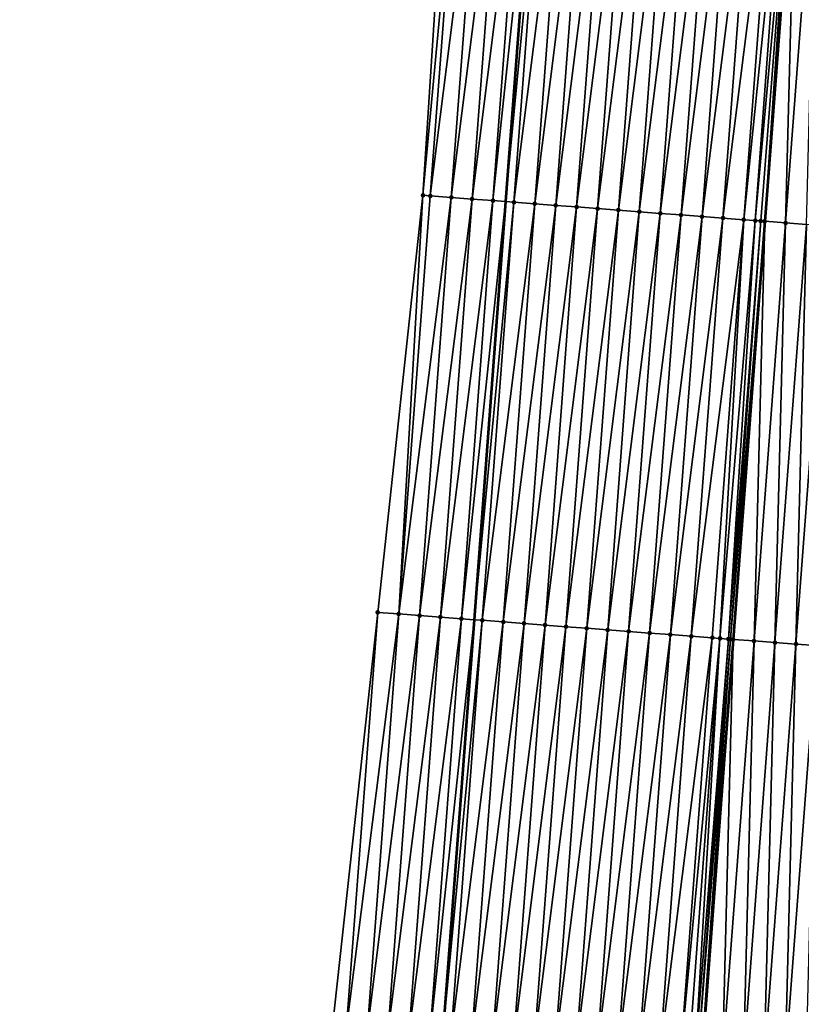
# Model space of a CAD drawing. Header units: feet. Extents: x 2017424 to 2024169, y 808042 to 818730.
# Tile 53 of 256: x 2023503 to 2023540, y 809729 to 809776. Entities that reach past the tile are written whole.
import ezdxf

# ---------------------------------------------------------------- set-up
doc = ezdxf.new("R2010")
doc.units = ezdxf.units.FT
doc.header["$MEASUREMENT"] = 0
for name, color, linetype, lineweight in [('EP_Travel Lane', 172, 'Continuous', 53), ('NB-Road Shots', 141, 'Continuous', 100), ('NB-Road X-Section', 40, 'Continuous', 13), ('STRIPING', 60, 'Continuous', 53)]:
    doc.layers.add(name, color=color, linetype=linetype, lineweight=lineweight)
doc.layers.add('I-77-MM15-17_NB-Surface-BORDER', color=7, linetype='Continuous')
doc.layers.add('I-77-MM15-17_NB-Surface-TIN', color=7, linetype='Continuous')

msp = doc.modelspace()

# ---------------------------------------------------------------- linework, layer by layer
at = {"layer": 'EP_Travel Lane'}
msp.add_polyline3d([(2023527.389494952, 809786.8648795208, 273.7142479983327), (2023525.882193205, 809766.9240982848, 273.4087591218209), (2023524.374894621, 809746.9833588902, 273.1004670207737), (2023522.867595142, 809727.0426076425, 272.7929600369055), (2023521.360285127, 809707.1017170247, 272.4948090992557), (2023519.852964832, 809687.1606904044, 272.2057578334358), (2023518.345630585, 809667.2194792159, 271.9290821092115), (2023516.83827914, 809647.2780404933, 271.6676385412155), (2023515.321054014, 809627.3212713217, 271.3983346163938), (2023513.799921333, 809607.3819063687, 271.0674930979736), (2023512.278779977, 809587.4424276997, 270.7438678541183), (2023510.757642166, 809567.5029955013, 270.4172938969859), (2023509.236496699, 809547.563462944, 270.0970885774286), (2023507.715381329, 809527.6243249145, 269.7518463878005)], dxfattribs=at)
at = {"layer": 'I-77-MM15-17_NB-Surface-BORDER', "color": 3, "linetype": 'Continuous', "lineweight": -3}
msp.add_polyline3d([(2023502.702626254, 809528.000499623, 269.5596571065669), (2023504.935619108, 809547.8863730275, 269.9222758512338), (2023505.615142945, 809567.8890934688, 270.208342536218), (2023506.922472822, 809587.8446895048, 270.5192136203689), (2023508.271502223, 809607.797025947, 270.8399070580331), (2023509.755908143, 809627.7390913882, 271.172850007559), (2023511.25063461, 809647.7034530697, 271.4645276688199), (2023512.757977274, 809667.6447728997, 271.7339400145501), (2023514.265311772, 809687.5859847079, 272.0105714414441), (2023515.772632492, 809707.5270142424, 272.2994280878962), (2023517.613422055, 809727.4425458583, 272.6076789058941), (2023519.783049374, 809747.3328948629, 272.9376812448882), (2023521.937880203, 809767.2243050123, 273.2714890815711), (2023523.215665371, 809787.1826599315, 273.5620028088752)], dxfattribs=at)
at = {"layer": 'I-77-MM15-17_NB-Surface-TIN', "color": 128, "linetype": 'Continuous', "lineweight": -3}
for points in [[(2023521.937880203, 809767.2243050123, 273.2714890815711), (2023523.796084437, 809787.1385110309, 273.5803677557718), (2023523.215665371, 809787.1826599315, 273.5620028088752)], [(2023521.937880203, 809767.2243050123, 273.2714890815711), (2023522.288773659, 809767.1976130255, 273.2827038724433), (2023523.796084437, 809787.1385110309, 273.5803677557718)], [(2023522.288773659, 809767.1976130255, 273.2827038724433), (2023524.793200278, 809787.0626145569, 273.6153829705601), (2023523.796084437, 809787.1385110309, 273.5803677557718)], [(2023522.288773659, 809767.1976130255, 273.2827038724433), (2023523.285894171, 809767.1217783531, 273.3135781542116), (2023524.793200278, 809787.0626145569, 273.6153829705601)], [(2023523.285894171, 809767.1217783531, 273.3135781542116), (2023525.790313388, 809786.9866819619, 273.6528184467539), (2023524.793200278, 809787.0626145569, 273.6153829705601)], [(2023523.285894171, 809767.1217783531, 273.3135781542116), (2023524.283011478, 809767.0459012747, 273.3472938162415), (2023525.790313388, 809786.9866819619, 273.6528184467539)], [(2023524.283011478, 809767.0459012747, 273.3472938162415), (2023526.787422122, 809786.9106914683, 273.6941333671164), (2023525.790313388, 809786.9866819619, 273.6528184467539)], [(2023524.283011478, 809767.0459012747, 273.3472938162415), (2023525.280122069, 809766.9699353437, 273.3869629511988), (2023526.787422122, 809786.9106914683, 273.6941333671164)], [(2023525.280122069, 809766.9699353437, 273.3869629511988), (2023527.389494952, 809786.8648795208, 273.7142479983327), (2023526.787422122, 809786.9106914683, 273.6941333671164)], [(2023525.280122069, 809766.9699353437, 273.3869629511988), (2023525.882193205, 809766.9240982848, 273.4087591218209), (2023527.389494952, 809786.8648795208, 273.7142479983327)], [(2023527.784539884, 809786.8348204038, 273.727446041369), (2023527.389494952, 809786.8648795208, 273.7142479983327), (2023525.882193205, 809766.9240982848, 273.4087591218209)], [(2023526.277236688, 809766.8940227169, 273.4230604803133), (2023527.784539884, 809786.8348204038, 273.727446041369), (2023525.882193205, 809766.9240982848, 273.4087591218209)], [(2023526.277236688, 809766.8940227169, 273.4230604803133), (2023528.781672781, 809786.759149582, 273.7473416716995), (2023527.784539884, 809786.8348204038, 273.727446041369)], [(2023526.277236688, 809766.8940227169, 273.4230604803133), (2023527.274362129, 809766.8182532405, 273.4495663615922), (2023528.781672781, 809786.759149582, 273.7473416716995)], [(2023527.274362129, 809766.8182532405, 273.4495663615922), (2023529.778811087, 809786.6835503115, 273.7624430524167), (2023528.781672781, 809786.759149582, 273.7473416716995)], [(2023527.274362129, 809766.8182532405, 273.4495663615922), (2023528.27149574, 809766.7425918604, 273.4688293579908), (2023529.778811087, 809786.6835503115, 273.7624430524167)], [(2023528.27149574, 809766.7425918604, 273.4688293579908), (2023530.775944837, 809786.6078907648, 273.7815831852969), (2023529.778811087, 809786.6835503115, 273.7624430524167)], [(2023528.27149574, 809766.7425918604, 273.4688293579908), (2023529.268628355, 809766.6669173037, 273.4889752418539), (2023530.775944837, 809786.6078907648, 273.7815831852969)], [(2023529.268628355, 809766.6669173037, 273.4889752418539), (2023531.773067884, 809786.532089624, 273.8102107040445), (2023530.775944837, 809786.6078907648, 273.7815831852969)], [(2023529.268628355, 809766.6669173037, 273.4889752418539), (2023530.265751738, 809766.5911206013, 273.5173053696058), (2023531.773067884, 809786.532089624, 273.8102107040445)], [(2023530.265751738, 809766.5911206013, 273.5173053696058), (2023532.770190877, 809786.4562877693, 273.8388860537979), (2023531.773067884, 809786.532089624, 273.8102107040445)], [(2023530.265751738, 809766.5911206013, 273.5173053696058), (2023531.262875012, 809766.5153224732, 273.5457310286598), (2023532.770190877, 809786.4562877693, 273.8388860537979)], [(2023531.262875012, 809766.5153224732, 273.5457310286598), (2023533.767320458, 809786.380573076, 273.8617212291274), (2023532.770190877, 809786.4562877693, 273.8388860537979)], [(2023531.262875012, 809766.5153224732, 273.5457310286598), (2023532.260005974, 809766.4396260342, 273.567343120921), (2023533.767320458, 809786.380573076, 273.8617212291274)], [(2023532.260005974, 809766.4396260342, 273.567343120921), (2023534.764451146, 809786.3048730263, 273.8835752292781), (2023533.767320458, 809786.380573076, 273.8617212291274)], [(2023532.260005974, 809766.4396260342, 273.567343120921), (2023533.257139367, 809766.3639617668, 273.5867995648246), (2023534.764451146, 809786.3048730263, 273.8835752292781)], [(2023533.257139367, 809766.3639617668, 273.5867995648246), (2023535.761580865, 809786.2291601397, 273.9062893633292), (2023534.764451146, 809786.3048730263, 273.8835752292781)], [(2023533.257139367, 809766.3639617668, 273.5867995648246), (2023534.254269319, 809766.288251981, 273.6093059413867), (2023535.761580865, 809786.2291601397, 273.9062893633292)], [(2023534.254269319, 809766.288251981, 273.6093059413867), (2023536.758707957, 809786.153412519, 273.9313308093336), (2023535.761580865, 809786.2291601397, 273.9062893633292)], [(2023534.254269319, 809766.288251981, 273.6093059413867), (2023535.251397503, 809766.2125188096, 273.633379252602), (2023536.758707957, 809786.153412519, 273.9313308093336)], [(2023535.251397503, 809766.2125188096, 273.633379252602), (2023537.755831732, 809786.0776210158, 273.9593125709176), (2023536.758707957, 809786.153412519, 273.9313308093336)], [(2023535.251397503, 809766.2125188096, 273.633379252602), (2023536.248522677, 809766.1367458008, 273.6601218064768), (2023537.755831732, 809786.0776210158, 273.9593125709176)], [(2023536.248522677, 809766.1367458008, 273.6601218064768), (2023538.752960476, 809786.0018952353, 273.9828906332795), (2023537.755831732, 809786.0776210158, 273.9593125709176)], [(2023536.248522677, 809766.1367458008, 273.6601218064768), (2023537.245649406, 809766.060993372, 273.6854854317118), (2023538.752960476, 809786.0018952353, 273.9828906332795)], [(2023537.245649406, 809766.060993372, 273.6854854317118), (2023539.262357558, 809785.9633047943, 273.9885981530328), (2023538.752960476, 809786.0018952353, 273.9828906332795)], [(2023537.245649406, 809766.060993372, 273.6854854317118), (2023537.787902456, 809766.0199102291, 273.6918028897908), (2023539.262357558, 809785.9633047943, 273.9885981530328)], [(2023537.787902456, 809766.0199102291, 273.6918028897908), (2023539.593602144, 809785.9382540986, 273.9894160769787), (2023539.262357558, 809785.9633047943, 273.9885981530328)], [(2023537.787902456, 809766.0199102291, 273.6918028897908), (2023538.053620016, 809765.9998169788, 273.6923324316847), (2023539.593602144, 809785.9382540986, 273.9894160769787)], [(2023538.053620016, 809765.9998169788, 273.6923324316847), (2023538.242798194, 809765.98553278, 273.6912948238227), (2023539.593602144, 809785.9382540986, 273.9894160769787)], [(2023538.242798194, 809765.98553278, 273.6912948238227), (2023539.750108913, 809785.9264299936, 273.9890115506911), (2023539.593602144, 809785.9382540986, 273.9894160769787)], [(2023538.242798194, 809765.98553278, 273.6912948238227), (2023538.250793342, 809765.9849303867, 273.6911648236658), (2023539.750108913, 809785.9264299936, 273.9890115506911)], [(2023539.750108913, 809785.9264299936, 273.9890115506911), (2023538.250793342, 809765.9849303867, 273.6911648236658), (2023539.758103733, 809785.925825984, 273.9889908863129)], [(2023539.761504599, 809785.9255690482, 273.9889820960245), (2023539.758103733, 809785.925825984, 273.9889908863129), (2023538.250793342, 809765.9849303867, 273.6911648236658)], [(2023539.239971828, 809765.9104008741, 273.6750808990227), (2023539.761504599, 809785.9255690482, 273.9889820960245), (2023538.250793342, 809765.9849303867, 273.6911648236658)], [(2023539.239971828, 809765.9104008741, 273.6750808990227), (2023540.747276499, 809785.8512180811, 273.9781583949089), (2023539.761504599, 809785.9255690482, 273.9889820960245)], [(2023539.239971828, 809765.9104008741, 273.6750808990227), (2023540.237153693, 809765.8353778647, 273.651570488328), (2023540.747276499, 809785.8512180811, 273.9781583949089)], [(2023519.783049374, 809747.3328948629, 272.9376812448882), (2023519.784360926, 809747.332795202, 272.9377160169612), (2023521.937880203, 809767.2243050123, 273.2714890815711)], [(2023519.784360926, 809747.332795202, 272.9377160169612), (2023520.78148412, 809747.2569960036, 272.9662133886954), (2023521.937880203, 809767.2243050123, 273.2714890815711)], [(2023520.78148412, 809747.2569960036, 272.9662133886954), (2023522.288773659, 809767.1976130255, 273.2827038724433), (2023521.937880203, 809767.2243050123, 273.2714890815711)], [(2023520.78148412, 809747.2569960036, 272.9662133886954), (2023523.285894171, 809767.1217783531, 273.3135781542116), (2023522.288773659, 809767.1976130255, 273.2827038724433)], [(2023520.78148412, 809747.2569960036, 272.9662133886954), (2023521.778600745, 809747.1811099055, 273.0005333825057), (2023523.285894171, 809767.1217783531, 273.3135781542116)], [(2023521.778600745, 809747.1811099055, 273.0005333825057), (2023524.283011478, 809767.0459012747, 273.3472938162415), (2023523.285894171, 809767.1217783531, 273.3135781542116)], [(2023521.778600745, 809747.1811099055, 273.0005333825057), (2023522.775715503, 809747.1051991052, 273.0365085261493), (2023524.283011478, 809767.0459012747, 273.3472938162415)], [(2023522.775715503, 809747.1051991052, 273.0365085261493), (2023525.280122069, 809766.9699353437, 273.3869629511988), (2023524.283011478, 809767.0459012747, 273.3472938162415)], [(2023522.775715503, 809747.1051991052, 273.0365085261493), (2023523.772826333, 809747.0292363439, 273.0759652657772), (2023525.280122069, 809766.9699353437, 273.3869629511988)], [(2023523.772826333, 809747.0292363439, 273.0759652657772), (2023525.882193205, 809766.9240982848, 273.4087591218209), (2023525.280122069, 809766.9699353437, 273.3869629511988)], [(2023523.772826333, 809747.0292363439, 273.0759652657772), (2023524.374894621, 809746.9833588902, 273.1004670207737), (2023525.882193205, 809766.9240982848, 273.4087591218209)], [(2023526.277236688, 809766.8940227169, 273.4230604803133), (2023525.882193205, 809766.9240982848, 273.4087591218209), (2023524.374894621, 809746.9833588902, 273.1004670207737)], [(2023524.769935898, 809746.9532568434, 273.1165436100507), (2023526.277236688, 809766.8940227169, 273.4230604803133), (2023524.374894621, 809746.9833588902, 273.1004670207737)], [(2023524.769935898, 809746.9532568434, 273.1165436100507), (2023527.274362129, 809766.8182532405, 273.4495663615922), (2023526.277236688, 809766.8940227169, 273.4230604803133)], [(2023524.769935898, 809746.9532568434, 273.1165436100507), (2023525.767059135, 809746.8774582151, 273.1450027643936), (2023527.274362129, 809766.8182532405, 273.4495663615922)], [(2023525.767059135, 809746.8774582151, 273.1450027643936), (2023528.27149574, 809766.7425918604, 273.4688293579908), (2023527.274362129, 809766.8182532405, 273.4495663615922)], [(2023525.767059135, 809746.8774582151, 273.1450027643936), (2023526.764188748, 809746.8017439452, 273.1678095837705), (2023528.27149574, 809766.7425918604, 273.4688293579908)], [(2023526.764188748, 809746.8017439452, 273.1678095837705), (2023529.268628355, 809766.6669173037, 273.4889752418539), (2023528.27149574, 809766.7425918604, 273.4688293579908)], [(2023526.764188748, 809746.8017439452, 273.1678095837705), (2023527.761316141, 809746.726000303, 273.1925844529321), (2023529.268628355, 809766.6669173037, 273.4889752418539)], [(2023527.761316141, 809746.726000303, 273.1925844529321), (2023530.265751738, 809766.5911206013, 273.5173053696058), (2023529.268628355, 809766.6669173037, 273.4889752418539)], [(2023527.761316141, 809746.726000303, 273.1925844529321), (2023528.758444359, 809746.6502675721, 273.21662822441), (2023530.265751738, 809766.5911206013, 273.5173053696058)], [(2023528.758444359, 809746.6502675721, 273.21662822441), (2023531.262875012, 809766.5153224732, 273.5457310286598), (2023530.265751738, 809766.5911206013, 273.5173053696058)], [(2023528.758444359, 809746.6502675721, 273.21662822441), (2023529.755572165, 809746.5745293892, 273.2410373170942), (2023531.262875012, 809766.5153224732, 273.5457310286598)], [(2023529.755572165, 809746.5745293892, 273.2410373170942), (2023532.260005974, 809766.4396260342, 273.567343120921), (2023531.262875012, 809766.5153224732, 273.5457310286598)], [(2023529.755572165, 809746.5745293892, 273.2410373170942), (2023530.752703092, 809746.4988324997, 273.2626795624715), (2023532.260005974, 809766.4396260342, 273.567343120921)], [(2023530.752703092, 809746.4988324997, 273.2626795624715), (2023533.257139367, 809766.3639617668, 273.5867995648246), (2023532.260005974, 809766.4396260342, 273.567343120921)], [(2023530.752703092, 809746.4988324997, 273.2626795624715), (2023531.749838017, 809746.4231884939, 273.2807783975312), (2023533.257139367, 809766.3639617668, 273.5867995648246)], [(2023531.749838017, 809746.4231884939, 273.2807783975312), (2023534.254269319, 809766.288251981, 273.6093059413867), (2023533.257139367, 809766.3639617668, 273.5867995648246)], [(2023531.749838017, 809746.4231884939, 273.2807783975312), (2023532.746967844, 809746.3474770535, 273.3033956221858), (2023534.254269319, 809766.288251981, 273.6093059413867)], [(2023532.746967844, 809746.3474770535, 273.3033956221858), (2023535.251397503, 809766.2125188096, 273.633379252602), (2023534.254269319, 809766.288251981, 273.6093059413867)], [(2023532.746967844, 809746.3474770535, 273.3033956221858), (2023533.744095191, 809746.271732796, 273.3282117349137), (2023535.251397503, 809766.2125188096, 273.633379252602)], [(2023533.744095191, 809746.271732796, 273.3282117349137), (2023536.248522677, 809766.1367458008, 273.6601218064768), (2023535.251397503, 809766.2125188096, 273.633379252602)], [(2023533.744095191, 809746.271732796, 273.3282117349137), (2023534.741221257, 809746.1959716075, 273.3541622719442), (2023536.248522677, 809766.1367458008, 273.6601218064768)], [(2023534.741221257, 809746.1959716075, 273.3541622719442), (2023537.245649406, 809766.060993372, 273.6854854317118), (2023536.248522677, 809766.1367458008, 273.6601218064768)], [(2023534.741221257, 809746.1959716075, 273.3541622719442), (2023535.738350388, 809746.1202509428, 273.3773975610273), (2023537.245649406, 809766.060993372, 273.6854854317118)], [(2023535.738350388, 809746.1202509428, 273.3773975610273), (2023536.105220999, 809746.0924459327, 273.3823049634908), (2023537.245649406, 809766.060993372, 273.6854854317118)], [(2023536.105220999, 809746.0924459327, 273.3823049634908), (2023537.787902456, 809766.0199102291, 273.6918028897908), (2023537.245649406, 809766.060993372, 273.6854854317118)], [(2023536.105220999, 809746.0924459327, 273.3823049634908), (2023536.510064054, 809746.0618174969, 273.3840897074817), (2023537.787902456, 809766.0199102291, 273.6918028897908)], [(2023536.510064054, 809746.0618174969, 273.3840897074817), (2023538.053620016, 809765.9998169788, 273.6923324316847), (2023537.787902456, 809766.0199102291, 273.6918028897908)], [(2023536.510064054, 809746.0618174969, 273.3840897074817), (2023536.611394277, 809746.0541613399, 273.3838708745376), (2023538.053620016, 809765.9998169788, 273.6923324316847)], [(2023536.611394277, 809746.0541613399, 273.3838708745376), (2023538.242798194, 809765.98553278, 273.6912948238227), (2023538.053620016, 809765.9998169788, 273.6923324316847)], [(2023536.611394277, 809746.0541613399, 273.3838708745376), (2023536.735499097, 809746.0447893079, 273.3832768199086), (2023538.242798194, 809765.98553278, 273.6912948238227)], [(2023536.735499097, 809746.0447893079, 273.3832768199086), (2023536.743494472, 809746.0441872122, 273.3831258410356), (2023538.242798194, 809765.98553278, 273.6912948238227)], [(2023538.242798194, 809765.98553278, 273.6912948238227), (2023536.743494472, 809746.0441872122, 273.3831258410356), (2023538.250793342, 809765.9849303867, 273.6911648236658)], [(2023537.732675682, 809745.9696964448, 273.3644468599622), (2023538.250793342, 809765.9849303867, 273.6911648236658), (2023536.743494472, 809746.0441872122, 273.3831258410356)], [(2023537.732675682, 809745.9696964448, 273.3644468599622), (2023539.239971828, 809765.9104008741, 273.6750808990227), (2023538.250793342, 809765.9849303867, 273.6911648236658)], [(2023537.732675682, 809745.9696964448, 273.3644468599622), (2023538.729861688, 809745.8947282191, 273.3372656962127), (2023539.239971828, 809765.9104008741, 273.6750808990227)], [(2023538.729861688, 809745.8947282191, 273.3372656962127), (2023540.237153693, 809765.8353778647, 273.651570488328), (2023539.239971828, 809765.9104008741, 273.6750808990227)], [(2023538.729861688, 809745.8947282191, 273.3372656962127), (2023539.727042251, 809745.8196879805, 273.3149097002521), (2023540.237153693, 809765.8353778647, 273.651570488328)], [(2023539.727042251, 809745.8196879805, 273.3149097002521), (2023541.23433409, 809765.7603354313, 273.6293615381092), (2023540.237153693, 809765.8353778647, 273.651570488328)], [(2023539.727042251, 809745.8196879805, 273.3149097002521), (2023540.724216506, 809745.744564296, 273.298144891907), (2023541.23433409, 809765.7603354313, 273.6293615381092)], [(2023517.613422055, 809727.4425458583, 272.6076789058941), (2023518.277069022, 809727.3921468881, 272.623310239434), (2023519.783049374, 809747.3328948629, 272.9376812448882)], [(2023518.277069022, 809727.3921468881, 272.623310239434), (2023519.784360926, 809747.332795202, 272.9377160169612), (2023519.783049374, 809747.3328948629, 272.9376812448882)], [(2023518.277069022, 809727.3921468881, 272.623310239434), (2023520.78148412, 809747.2569960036, 272.9662133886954), (2023519.784360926, 809747.332795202, 272.9377160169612)], [(2023518.277069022, 809727.3921468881, 272.623310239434), (2023519.274191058, 809727.3163323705, 272.6528346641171), (2023520.78148412, 809747.2569960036, 272.9662133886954)], [(2023519.274191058, 809727.3163323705, 272.6528346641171), (2023521.778600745, 809747.1811099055, 273.0005333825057), (2023520.78148412, 809747.2569960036, 272.9662133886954)], [(2023519.274191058, 809727.3163323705, 272.6528346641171), (2023520.27130377, 809727.2403945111, 272.6906234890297), (2023521.778600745, 809747.1811099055, 273.0005333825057)], [(2023520.27130377, 809727.2403945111, 272.6906234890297), (2023522.775715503, 809747.1051991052, 273.0365085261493), (2023521.778600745, 809747.1811099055, 273.0005333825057)], [(2023520.27130377, 809727.2403945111, 272.6906234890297), (2023521.268417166, 809727.1644656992, 272.7278061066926), (2023522.775715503, 809747.1051991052, 273.0365085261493)], [(2023521.268417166, 809727.1644656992, 272.7278061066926), (2023523.772826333, 809747.0292363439, 273.0759652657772), (2023522.775715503, 809747.1051991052, 273.0365085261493)], [(2023521.268417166, 809727.1644656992, 272.7278061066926), (2023522.265523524, 809727.0884437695, 272.7712279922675), (2023523.772826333, 809747.0292363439, 273.0759652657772)], [(2023522.265523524, 809727.0884437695, 272.7712279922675), (2023524.374894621, 809746.9833588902, 273.1004670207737), (2023523.772826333, 809747.0292363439, 273.0759652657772)], [(2023522.265523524, 809727.0884437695, 272.7712279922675), (2023522.867595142, 809727.0426076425, 272.7929600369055), (2023524.374894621, 809746.9833588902, 273.1004670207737)], [(2023524.769935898, 809746.9532568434, 273.1165436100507), (2023524.374894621, 809746.9833588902, 273.1004670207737), (2023522.867595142, 809727.0426076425, 272.7929600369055)], [(2023523.262638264, 809727.0125327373, 272.8072192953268), (2023524.769935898, 809746.9532568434, 273.1165436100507), (2023522.867595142, 809727.0426076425, 272.7929600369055)], [(2023523.262638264, 809727.0125327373, 272.8072192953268), (2023525.767059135, 809746.8774582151, 273.1450027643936), (2023524.769935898, 809746.9532568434, 273.1165436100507)], [(2023523.262638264, 809727.0125327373, 272.8072192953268), (2023524.259764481, 809726.9367735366, 272.8330372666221), (2023525.767059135, 809746.8774582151, 273.1450027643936)], [(2023524.259764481, 809726.9367735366, 272.8330372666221), (2023526.764188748, 809746.8017439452, 273.1678095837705), (2023525.767059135, 809746.8774582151, 273.1450027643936)], [(2023524.259764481, 809726.9367735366, 272.8330372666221), (2023525.256899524, 809726.8611311, 272.851031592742), (2023526.764188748, 809746.8017439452, 273.1678095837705)], [(2023525.256899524, 809726.8611311, 272.851031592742), (2023527.761316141, 809746.726000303, 273.1925844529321), (2023526.764188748, 809746.8017439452, 273.1678095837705)], [(2023525.256899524, 809726.8611311, 272.851031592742), (2023526.254030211, 809726.7854310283, 272.8728876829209), (2023527.761316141, 809746.726000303, 273.1925844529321)], [(2023526.254030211, 809726.7854310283, 272.8728876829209), (2023528.758444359, 809746.6502675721, 273.21662822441), (2023527.761316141, 809746.726000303, 273.1925844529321)], [(2023526.254030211, 809726.7854310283, 272.8728876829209), (2023527.251156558, 809726.7096735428, 272.8985907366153), (2023528.758444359, 809746.6502675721, 273.21662822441)], [(2023527.251156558, 809726.7096735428, 272.8985907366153), (2023529.755572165, 809746.5745293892, 273.2410373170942), (2023528.758444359, 809746.6502675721, 273.21662822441)], [(2023527.251156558, 809726.7096735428, 272.8985907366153), (2023528.248279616, 809726.6338725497, 272.9272089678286), (2023529.755572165, 809746.5745293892, 273.2410373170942)], [(2023528.248279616, 809726.6338725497, 272.9272089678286), (2023530.752703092, 809746.4988324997, 273.2626795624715), (2023529.755572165, 809746.5745293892, 273.2410373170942)], [(2023528.248279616, 809726.6338725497, 272.9272089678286), (2023529.24540888, 809726.558153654, 272.9503263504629), (2023530.752703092, 809746.4988324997, 273.2626795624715)], [(2023529.24540888, 809726.558153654, 272.9503263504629), (2023531.749838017, 809746.4231884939, 273.2807783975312), (2023530.752703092, 809746.4988324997, 273.2626795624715)], [(2023529.24540888, 809726.558153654, 272.9503263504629), (2023530.242540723, 809726.482468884, 272.9711571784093), (2023531.749838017, 809746.4231884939, 273.2807783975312)], [(2023530.242540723, 809726.482468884, 272.9711571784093), (2023532.746967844, 809746.3474770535, 273.3033956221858), (2023531.749838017, 809746.4231884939, 273.2807783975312)], [(2023530.242540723, 809726.482468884, 272.9711571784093), (2023531.23967134, 809726.4067678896, 272.9930750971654), (2023532.746967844, 809746.3474770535, 273.3033956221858)], [(2023531.23967134, 809726.4067678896, 272.9930750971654), (2023533.744095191, 809746.271732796, 273.3282117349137), (2023532.746967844, 809746.3474770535, 273.3033956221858)], [(2023531.23967134, 809726.4067678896, 272.9930750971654), (2023532.236798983, 809726.3310275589, 273.0176286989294), (2023533.744095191, 809746.271732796, 273.3282117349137)], [(2023532.236798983, 809726.3310275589, 273.0176286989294), (2023534.741221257, 809746.1959716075, 273.3541622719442), (2023533.744095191, 809746.271732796, 273.3282117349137)], [(2023532.236798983, 809726.3310275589, 273.0176286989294), (2023533.233923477, 809726.25524556, 273.0449742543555), (2023534.741221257, 809746.1959716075, 273.3541622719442)], [(2023533.233923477, 809726.25524556, 273.0449742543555), (2023535.738350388, 809746.1202509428, 273.3773975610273), (2023534.741221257, 809746.1959716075, 273.3541622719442)], [(2023533.233923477, 809726.25524556, 273.0449742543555), (2023534.231053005, 809726.1795301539, 273.0678578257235), (2023535.738350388, 809746.1202509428, 273.3773975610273)], [(2023534.231053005, 809726.1795301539, 273.0678578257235), (2023536.105220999, 809746.0924459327, 273.3823049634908), (2023535.738350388, 809746.1202509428, 273.3773975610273)], [(2023534.231053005, 809726.1795301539, 273.0678578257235), (2023534.618476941, 809726.1501366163, 273.0750921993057), (2023536.105220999, 809746.0924459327, 273.3823049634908)], [(2023534.618476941, 809726.1501366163, 273.0750921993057), (2023534.924173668, 809726.1269946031, 273.0774061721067), (2023536.105220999, 809746.0924459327, 273.3823049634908)], [(2023534.924173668, 809726.1269946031, 273.0774061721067), (2023536.510064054, 809746.0618174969, 273.3840897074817), (2023536.105220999, 809746.0924459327, 273.3823049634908)], [(2023534.924173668, 809726.1269946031, 273.0774061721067), (2023535.049815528, 809726.117501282, 273.0771523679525), (2023536.510064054, 809746.0618174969, 273.3840897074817)], [(2023535.049815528, 809726.117501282, 273.0771523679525), (2023536.611394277, 809746.0541613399, 273.3838708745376), (2023536.510064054, 809746.0618174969, 273.3840897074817)], [(2023535.049815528, 809726.117501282, 273.0771523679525), (2023535.228199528, 809726.1040395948, 273.0756757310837), (2023536.611394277, 809746.0541613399, 273.3838708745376)], [(2023535.228199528, 809726.1040395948, 273.0756757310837), (2023536.735499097, 809746.0447893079, 273.3832768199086), (2023536.611394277, 809746.0541613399, 273.3838708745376)], [(2023535.228199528, 809726.1040395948, 273.0756757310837), (2023535.236195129, 809726.1034377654, 273.0755058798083), (2023536.735499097, 809746.0447893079, 273.3832768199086)], [(2023536.735499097, 809746.0447893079, 273.3832768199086), (2023535.236195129, 809726.1034377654, 273.0755058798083), (2023536.743494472, 809746.0441872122, 273.3831258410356)], [(2023536.225378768, 809726.0289818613, 273.0544925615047), (2023536.743494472, 809746.0441872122, 273.3831258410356), (2023535.236195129, 809726.1034377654, 273.0755058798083)], [(2023536.225378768, 809726.0289818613, 273.0544925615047), (2023537.732675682, 809745.9696964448, 273.3644468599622), (2023536.743494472, 809746.0441872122, 273.3831258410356)], [(2023536.225378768, 809726.0289818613, 273.0544925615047), (2023537.22256931, 809725.9540736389, 273.0232915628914), (2023537.732675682, 809745.9696964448, 273.3644468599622)], [(2023537.22256931, 809725.9540736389, 273.0232915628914), (2023538.729861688, 809745.8947282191, 273.3372656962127), (2023537.732675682, 809745.9696964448, 273.3644468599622)], [(2023537.22256931, 809725.9540736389, 273.0232915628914), (2023538.219749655, 809725.8790305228, 273.0011289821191), (2023538.729861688, 809745.8947282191, 273.3372656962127)], [(2023538.219749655, 809725.8790305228, 273.0011289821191), (2023539.727042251, 809745.8196879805, 273.3149097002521), (2023538.729861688, 809745.8947282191, 273.3372656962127)], [(2023538.219749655, 809725.8790305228, 273.0011289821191), (2023539.216922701, 809725.8038908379, 272.9854368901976), (2023539.727042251, 809745.8196879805, 273.3149097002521)], [(2023539.216922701, 809725.8038908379, 272.9854368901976), (2023540.724216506, 809745.744564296, 273.298144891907), (2023539.727042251, 809745.8196879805, 273.3149097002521)], [(2023539.216922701, 809725.8038908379, 272.9854368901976), (2023540.214098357, 809725.7287856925, 272.9674305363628), (2023540.724216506, 809745.744564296, 273.298144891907)]]:
    msp.add_3dface(points, dxfattribs=at)
at = {"layer": 'NB-Road Shots', "lineweight": 100}
for p in [(2023521.937880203, 809767.2243050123, 273.2714890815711), (2023522.288773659, 809767.1976130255, 273.2827038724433), (2023523.285894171, 809767.1217783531, 273.3135781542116), (2023524.283011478, 809767.0459012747, 273.3472938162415), (2023525.280122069, 809766.9699353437, 273.3869629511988), (2023526.277236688, 809766.8940227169, 273.4230604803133), (2023527.274362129, 809766.8182532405, 273.4495663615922), (2023528.27149574, 809766.7425918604, 273.4688293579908), (2023529.268628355, 809766.6669173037, 273.4889752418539), (2023530.265751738, 809766.5911206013, 273.5173053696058), (2023531.262875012, 809766.5153224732, 273.5457310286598), (2023532.260005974, 809766.4396260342, 273.567343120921), (2023533.257139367, 809766.3639617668, 273.5867995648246), (2023534.254269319, 809766.288251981, 273.6093059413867), (2023535.251397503, 809766.2125188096, 273.633379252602), (2023536.248522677, 809766.1367458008, 273.6601218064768), (2023537.245649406, 809766.060993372, 273.6854854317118), (2023537.787902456, 809766.0199102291, 273.6918028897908), (2023538.053620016, 809765.9998169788, 273.6923324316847), (2023538.053620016, 809765.9998169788, 273.6923324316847), (2023538.242798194, 809765.98553278, 273.6912948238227), (2023539.239971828, 809765.9104008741, 273.6750808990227), (2023519.783049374, 809747.3328948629, 272.9376812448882), (2023519.784360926, 809747.332795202, 272.9377160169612), (2023520.78148412, 809747.2569960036, 272.9662133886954), (2023521.778600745, 809747.1811099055, 273.0005333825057), (2023522.775715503, 809747.1051991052, 273.0365085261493), (2023523.772826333, 809747.0292363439, 273.0759652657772), (2023524.769935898, 809746.9532568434, 273.1165436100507), (2023525.767059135, 809746.8774582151, 273.1450027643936), (2023526.764188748, 809746.8017439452, 273.1678095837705), (2023527.761316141, 809746.726000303, 273.1925844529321), (2023528.758444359, 809746.6502675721, 273.21662822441), (2023529.755572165, 809746.5745293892, 273.2410373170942), (2023530.752703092, 809746.4988324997, 273.2626795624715), (2023531.749838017, 809746.4231884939, 273.2807783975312), (2023532.746967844, 809746.3474770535, 273.3033956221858), (2023533.744095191, 809746.271732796, 273.3282117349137), (2023534.741221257, 809746.1959716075, 273.3541622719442), (2023535.738350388, 809746.1202509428, 273.3773975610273), (2023536.105220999, 809746.0924459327, 273.3823049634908), (2023536.510064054, 809746.0618174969, 273.3840897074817), (2023536.611394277, 809746.0541613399, 273.3838708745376), (2023536.735499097, 809746.0447893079, 273.3832768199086), (2023537.732675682, 809745.9696964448, 273.3644468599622), (2023538.729861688, 809745.8947282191, 273.3372656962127), (2023539.727042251, 809745.8196879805, 273.3149097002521)]:
    msp.add_point(p, dxfattribs=at)
at = {"layer": 'NB-Road X-Section', "extrusion": (0.07536544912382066, 0.9970436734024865, 0.01496537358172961), "elevation": 959881.0171921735, "flags": 128}
msp.add_lwpolyline([(-1956772.75681125, -14093.45140968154), (-1956771.756811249, -14093.43263263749), (-1956770.756811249, -14093.41243395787), (-1956769.756811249, -14093.38786230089), (-1956768.756811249, -14093.36112533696), (-1956767.756811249, -14093.33360745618), (-1956766.756811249, -14093.30694486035), (-1956765.756811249, -14093.28098359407), (-1956764.756811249, -14093.2563888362), (-1956763.75681125, -14093.233121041), (-1956762.756811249, -14093.21107676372), (-1956761.756811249, -14093.18926041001), (-1956760.756811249, -14093.16651700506), (-1956759.756811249, -14093.14174118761), (-1956758.756811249, -14093.11673284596), (-1956757.756811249, -14093.09427006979), (-1956756.756811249, -14093.07613489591), (-1956755.756811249, -14093.0573789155), (-1956754.756811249, -14093.03533865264), (-1956753.756811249, -14093.01133722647), (-1956752.75681125, -14092.98859512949), (-1956751.756811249, -14092.96694849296), (-1956750.756811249, -14092.94732880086), (-1956749.75681125, -14092.92688603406), (-1956748.756811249, -14092.90467459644), (-1956747.756811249, -14092.88116155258), (-1956746.756811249, -14092.86494581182), (-1956746.567094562, -14092.86390808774), (-1956746.567094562, -14092.86390808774), (-1956746.300618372, -14092.86443768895), (-1956745.756811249, -14092.87075585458), (-1956744.75681125, -14092.89612232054), (-1956743.756811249, -14092.92286786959), (-1956742.756811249, -14092.94694387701), (-1956741.756811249, -14092.96945277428), (-1956740.756811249, -14092.98891139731), (-1956739.75681125, -14093.01052591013), (-1956738.756811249, -14093.03895475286), (-1956737.756811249, -14093.06728805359), (-1956736.756811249, -14093.08743619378), (-1956735.756811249, -14093.10670134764), (-1956734.756811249, -14093.13321019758), (-1956733.756811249, -14093.16931176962), (-1956732.756811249, -14093.20898534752), (-1956731.756811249, -14093.2427047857), (-1956730.756811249, -14093.27358252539), (-1956730.404904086, -14093.28479857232)], dxfattribs=at)
at = {"layer": 'NB-Road X-Section', "extrusion": (0.07536544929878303, 0.9970436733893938, 0.01496537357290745), "elevation": 959861.0175356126, "flags": 128}
msp.add_lwpolyline([(-1956772.756642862, -14093.47131573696), (-1956771.756642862, -14093.45078033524), (-1956770.756642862, -14093.42818564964), (-1956769.756642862, -14093.40562667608), (-1956768.756642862, -14093.38082793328), (-1956767.756642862, -14093.35519001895), (-1956766.756642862, -14093.32830092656), (-1956765.756642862, -14093.30160685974), (-1956764.756642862, -14093.27657520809), (-1956763.756642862, -14093.25484106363), (-1956762.756642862, -14093.23569509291), (-1956761.756642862, -14093.21543524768), (-1956760.756642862, -14093.19221787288), (-1956759.756642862, -14093.16540733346), (-1956758.756642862, -14093.13777685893), (-1956757.756642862, -14093.11302687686), (-1956756.756642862, -14093.09103890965), (-1956755.756642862, -14093.06960000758), (-1956754.756642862, -14093.04609695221), (-1956753.756642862, -14093.02138658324), (-1956752.756642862, -14092.99739388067), (-1956751.756642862, -14092.97592695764), (-1956750.756642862, -14092.95879545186), (-1956749.756642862, -14092.94202876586), (-1956748.756642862, -14092.91967026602), (-1956747.756642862, -14092.89248605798), (-1956746.756642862, -14092.87365398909), (-1956746.632184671, -14092.87305986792), (-1956746.530565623, -14092.87284101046), (-1956746.124565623, -14092.87462595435), (-1956745.756642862, -14092.87953390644), (-1956744.756642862, -14092.90277179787), (-1956743.756642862, -14092.92872524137), (-1956742.756642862, -14092.9535441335), (-1956741.756642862, -14092.97616389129), (-1956740.756642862, -14092.99426475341), (-1956739.756642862, -14093.01590942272), (-1956738.756642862, -14093.04032124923), (-1956737.756642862, -14093.0643677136), (-1956736.756642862, -14093.08914535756), (-1956735.756642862, -14093.11195473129), (-1956734.756642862, -14093.14041707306), (-1956733.756642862, -14093.18099996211), (-1956732.756642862, -14093.22046112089), (-1956731.756642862, -14093.25644029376), (-1956730.756642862, -14093.29076413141), (-1956729.756642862, -14093.31926469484), (-1956729.755327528, -14093.31929947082)], dxfattribs=at)
at = {"layer": 'STRIPING'}
msp.add_polyline3d([(2023539.758103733, 809785.925825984, 273.9889908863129), (2023538.250793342, 809765.9849303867, 273.6911648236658), (2023536.743494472, 809746.0441872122, 273.3831258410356), (2023535.236195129, 809726.1034377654, 273.0755058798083), (2023533.728888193, 809706.1625878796, 272.7746181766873), (2023532.221566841, 809686.2215472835, 272.4865070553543), (2023530.714218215, 809666.2801458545, 272.2225743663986), (2023529.206878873, 809646.3388672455, 271.9504103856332), (2023527.713652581, 809626.3943438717, 271.6805914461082), (2023526.229235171, 809606.4521236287, 271.3574707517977), (2023524.744809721, 809586.5097953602, 271.041204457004), (2023523.260389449, 809566.5675366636, 270.7205237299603), (2023521.775982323, 809546.6254545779, 270.3886367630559), (2023520.291594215, 809526.6836279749, 270.040538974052)], dxfattribs=at)

doc.saveas('drawing.dxf')
